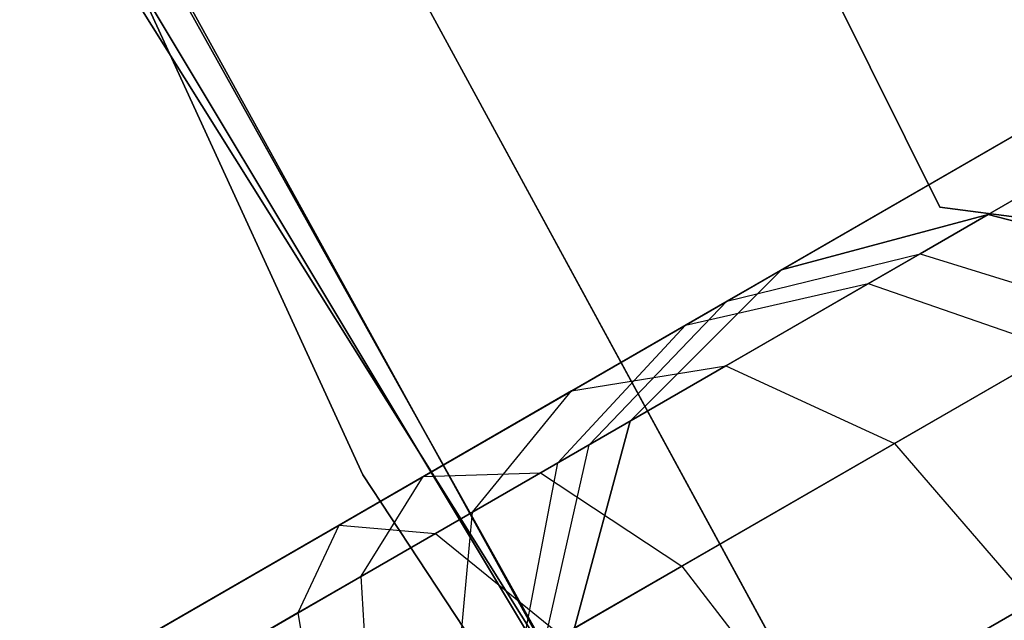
# Model space of a CAD drawing. Extents: x -129 to 129, y -127 to 130.
# Tile 77 of 188: x -55.05 to -52.67, y -29.18 to -27.73. Entities that reach past the tile are written whole.
import ezdxf

# ---------------------------------------------------------------- set-up
doc = ezdxf.new("R2010")
doc.units = 0
doc.header["$LTSCALE"] = 25.4
doc.layers.get('0').update_dxf_attribs({"linetype": 'CONTINUOUS'})

# ---------------------------------------------------------------- blocks, each defined once
blk = doc.blocks.new('NOME_B_PM2_STL')
at = {"color": 0}
for p, q in [((75.9649, -30.063, 343.5779), (72.0113, -21.4335, 343.5779)), ((72.0113, -21.4335, 328.5779), (75.9649, -30.063, 328.5779)), ((72.0113, -21.4335, 328.5779), (75.9649, -30.063, 328.5779)), ((75.9649, -30.063, 343.5779), (72.0113, -21.4335, 343.5779)), ((77.3597, -29.4155, 23.0779), (74.8554, -24.3805, 23.0779)), ((74.8554, -24.3805, 21.0779), (77.3597, -29.4155, 21.0779)), ((74.8554, -24.3805, 21.0779), (77.3597, -29.4155, 21.0779)), ((77.3597, -29.4155, 23.0779), (74.8554, -24.3805, 23.0779)), ((77.3597, -29.4155, 699.0779), (74.8554, -24.3805, 699.0779)), ((74.8554, -24.3805, 697.0779), (77.3597, -29.4155, 697.0779)), ((74.8554, -24.3805, 697.0779), (77.3597, -29.4155, 697.0779)), ((77.3597, -29.4155, 699.0779), (74.8554, -24.3805, 699.0779)), ((77.3597, -29.4155, 335.0779), (74.8554, -24.3805, 335.0779)), ((74.8554, -24.3805, 333.0779), (77.3597, -29.4155, 333.0779)), ((74.8554, -24.3805, 333.0779), (77.3597, -29.4155, 333.0779)), ((77.3597, -29.4155, 335.0779), (74.8554, -24.3805, 335.0779)), ((77.3597, -29.4155, 536.0779), (74.8554, -24.3805, 536.0779)), ((74.8554, -24.3805, 534.0779), (77.3597, -29.4155, 534.0779)), ((74.8554, -24.3805, 534.0779), (77.3597, -29.4155, 534.0779)), ((77.3597, -29.4155, 536.0779), (74.8554, -24.3805, 536.0779)), ((74.0697, -25.1577, 18.9499), (78.5677, -33.4294, 18.9499)), ((78.5677, -33.4294, 17.9499), (74.0697, -25.1577, 17.9499)), ((74.0697, -25.1577, 18.9499), (78.5677, -33.4294, 18.9499)), ((78.5677, -33.4294, 17.9499), (74.0697, -25.1577, 17.9499)), ((78.3511, -34.0128, 540.5779), (73.7666, -25.7012, 540.5779)), ((73.7666, -25.7012, 525.5779), (78.3511, -34.0128, 525.5779)), ((73.7666, -25.7012, 525.5779), (78.3511, -34.0128, 525.5779)), ((78.3511, -34.0128, 540.5779), (73.7666, -25.7012, 540.5779)), ((78.5223, -34.2723, 26.5779), (73.8962, -25.9838, 26.5779)), ((73.8962, -25.9838, 17.0779), (78.5223, -34.2723, 17.0779)), ((73.8962, -25.9838, 17.0779), (78.5223, -34.2723, 17.0779)), ((78.5223, -34.2723, 26.5779), (73.8962, -25.9838, 26.5779)), ((79.6281, -35.8835, 702.0779), (74.743, -27.745, 702.0779)), ((74.743, -27.745, 692.5779), (79.6281, -35.8835, 692.5779)), ((74.743, -27.745, 692.5779), (79.6281, -35.8835, 692.5779)), ((79.6281, -35.8835, 702.0779), (74.743, -27.745, 702.0779)), ((79.5198, -28.099, 524.5779), (36.2185, -53.099, 524.5779)), ((79.5198, -28.099, 524.5779), (36.2185, -53.099, 524.5779)), ((36.2185, -53.099, 344.5779), (79.5198, -28.099, 344.5779)), ((36.2185, -53.099, 344.5779), (79.5198, -28.099, 344.5779)), ((79.5868, -28.215, 525.0779), (36.2855, -53.215, 525.0779)), ((79.5868, -28.215, 525.0779), (36.2855, -53.215, 525.0779)), ((79.5868, -28.215, 524.0779), (36.2855, -53.215, 524.0779)), ((79.5868, -28.215, 524.0779), (36.2855, -53.215, 524.0779)), ((36.2855, -53.215, 344.0779), (79.5868, -28.215, 344.0779)), ((36.2855, -53.215, 344.0779), (79.5868, -28.215, 344.0779)), ((36.2855, -53.215, 345.0779), (79.5868, -28.215, 345.0779)), ((36.2855, -53.215, 345.0779), (79.5868, -28.215, 345.0779)), ((79.7698, -28.532, 525.4439), (36.4685, -53.532, 525.4439)), ((79.7698, -28.532, 525.4439), (36.4685, -53.532, 525.4439)), ((79.7698, -28.532, 523.7119), (36.4685, -53.532, 523.7119)), ((79.7698, -28.532, 523.7119), (36.4685, -53.532, 523.7119)), ((36.4685, -53.532, 343.7118), (79.7698, -28.532, 343.7118)), ((36.4685, -53.532, 343.7118), (79.7698, -28.532, 343.7118)), ((36.4685, -53.532, 345.4439), (79.7698, -28.532, 345.4439)), ((36.4685, -53.532, 345.4439), (79.7698, -28.532, 345.4439)), ((75.3153, -28.7528, 19.0779), (80.3475, -36.7922, 19.0779)), ((80.3475, -36.7922, 20.0779), (75.3153, -28.7528, 20.0779)), ((75.3153, -28.7528, 19.0779), (80.3475, -36.7922, 19.0779)), ((80.3475, -36.7922, 20.0779), (75.3153, -28.7528, 20.0779)), ((80.0198, -28.965, 523.5779), (36.7185, -53.965, 523.5779)), ((80.0198, -28.965, 525.5779), (36.7185, -53.965, 525.5779)), ((80.0198, -28.965, 525.5779), (36.7185, -53.965, 525.5779)), ((80.0198, -28.965, 523.5779), (36.7185, -53.965, 523.5779)), ((36.7185, -53.965, 345.5779), (80.0198, -28.965, 345.5779)), ((36.7185, -53.965, 343.5779), (80.0198, -28.965, 343.5779)), ((36.7185, -53.965, 343.5779), (80.0198, -28.965, 343.5779)), ((36.7185, -53.965, 345.5779), (80.0198, -28.965, 345.5779)), ((77.4769, -29.4331, 699.0779), (76.9769, -29.5671, 699.0779)), ((76.9769, -29.5671, 534.0779), (77.4769, -29.4331, 534.0779)), ((77.4769, -29.4331, 699.0779), (76.9769, -29.5671, 699.0779)), ((77.4769, -29.4331, 693.5779), (76.9769, -29.5671, 693.5779)), ((77.4769, -29.4331, 693.5779), (76.9769, -29.5671, 693.5779)), ((77.4769, -29.4331, 539.5779), (76.9769, -29.5671, 539.5779)), ((77.4769, -29.4331, 539.5779), (76.9769, -29.5671, 539.5779)), ((76.9769, -29.5671, 534.0779), (77.4769, -29.4331, 534.0779)), ((77.4769, -29.4331, 335.0779), (76.9769, -29.5671, 335.0779)), ((76.9769, -29.5671, 21.0779), (77.4769, -29.4331, 21.0779)), ((77.4769, -29.4331, 335.0779), (76.9769, -29.5671, 335.0779)), ((77.4769, -29.4331, 329.5779), (76.9769, -29.5671, 329.5779)), ((77.4769, -29.4331, 329.5779), (76.9769, -29.5671, 329.5779)), ((77.4769, -29.4331, 25.5779), (76.9769, -29.5671, 25.5779)), ((77.4769, -29.4331, 25.5779), (76.9769, -29.5671, 25.5779)), ((76.9769, -29.5671, 21.0779), (77.4769, -29.4331, 21.0779)), ((77.1868, -29.6006, 26.8279), (77.4769, -29.4331, 25.5779)), ((77.1868, -29.6006, 26.8279), (77.4769, -29.4331, 25.5779)), ((77.4769, -29.4331, 693.5779), (77.3121, -29.5283, 692.6212)), ((77.4769, -29.4331, 693.5779), (77.3121, -29.5283, 692.6212)), ((77.3121, -29.5283, 540.5345), (77.4769, -29.4331, 539.5779)), ((77.3121, -29.5283, 540.5345), (77.4769, -29.4331, 539.5779)), ((77.4769, -29.4331, 329.5779), (77.3121, -29.5283, 328.6212)), ((77.4769, -29.4331, 329.5779), (77.3121, -29.5283, 328.6212)), ((77.8107, -29.4745, 23.0779), (77.3597, -29.4155, 23.0779)), ((77.3597, -29.4155, 23.0779), (77.3597, -29.4155, 21.0779)), ((77.3597, -29.4155, 21.0779), (77.8107, -29.4745, 21.0779)), ((77.3597, -29.4155, 23.0779), (77.3597, -29.4155, 21.0779)), ((77.3597, -29.4155, 21.0779), (77.8107, -29.4745, 21.0779)), ((77.8107, -29.4745, 23.0779), (77.3597, -29.4155, 23.0779)), ((77.8107, -29.4745, 699.0779), (77.3597, -29.4155, 699.0779)), ((77.3597, -29.4155, 699.0779), (77.3597, -29.4155, 697.0779)), ((77.3597, -29.4155, 697.0779), (77.8107, -29.4745, 697.0779)), ((77.3597, -29.4155, 699.0779), (77.3597, -29.4155, 697.0779)), ((77.3597, -29.4155, 697.0779), (77.8107, -29.4745, 697.0779)), ((77.8107, -29.4745, 699.0779), (77.3597, -29.4155, 699.0779)), ((77.8107, -29.4745, 335.0779), (77.3597, -29.4155, 335.0779)), ((77.3597, -29.4155, 335.0779), (77.3597, -29.4155, 333.0779)), ((77.3597, -29.4155, 333.0779), (77.8107, -29.4745, 333.0779)), ((77.3597, -29.4155, 335.0779), (77.3597, -29.4155, 333.0779)), ((77.3597, -29.4155, 333.0779), (77.8107, -29.4745, 333.0779)), ((77.8107, -29.4745, 335.0779), (77.3597, -29.4155, 335.0779)), ((77.8107, -29.4745, 536.0779), (77.3597, -29.4155, 536.0779)), ((77.3597, -29.4155, 536.0779), (77.3597, -29.4155, 534.0779)), ((77.3597, -29.4155, 534.0779), (77.8107, -29.4745, 534.0779)), ((77.3597, -29.4155, 536.0779), (77.3597, -29.4155, 534.0779)), ((77.3597, -29.4155, 534.0779), (77.8107, -29.4745, 534.0779)), ((77.8107, -29.4745, 536.0779), (77.3597, -29.4155, 536.0779)), ((77.9769, -29.5671, 699.0779), (77.4769, -29.4331, 699.0779)), ((77.4769, -29.4331, 534.0779), (77.9769, -29.5671, 534.0779)), ((77.4769, -29.4331, 699.0779), (77.4769, -29.4331, 693.5779)), ((77.9769, -29.5671, 699.0779), (77.4769, -29.4331, 699.0779)), ((77.9769, -29.5671, 693.5779), (77.4769, -29.4331, 693.5779)), ((77.4769, -29.4331, 699.0779), (77.4769, -29.4331, 693.5779)), ((77.9769, -29.5671, 693.5779), (77.4769, -29.4331, 693.5779)), ((77.9769, -29.5671, 539.5779), (77.4769, -29.4331, 539.5779)), ((77.4769, -29.4331, 539.5779), (77.4769, -29.4331, 534.0779)), ((77.9769, -29.5671, 539.5779), (77.4769, -29.4331, 539.5779)), ((77.4769, -29.4331, 534.0779), (77.9769, -29.5671, 534.0779)), ((77.4769, -29.4331, 539.5779), (77.4769, -29.4331, 534.0779)), ((77.9769, -29.5671, 335.0779), (77.4769, -29.4331, 335.0779)), ((77.4769, -29.4331, 21.0779), (77.9769, -29.5671, 21.0779)), ((77.4769, -29.4331, 335.0779), (77.4769, -29.4331, 329.5779)), ((77.9769, -29.5671, 335.0779), (77.4769, -29.4331, 335.0779)), ((77.9769, -29.5671, 329.5779), (77.4769, -29.4331, 329.5779)), ((77.4769, -29.4331, 335.0779), (77.4769, -29.4331, 329.5779)), ((77.9769, -29.5671, 329.5779), (77.4769, -29.4331, 329.5779)), ((77.9769, -29.5671, 25.5779), (77.4769, -29.4331, 25.5779)), ((77.4769, -29.4331, 25.5779), (77.4769, -29.4331, 21.0779)), ((77.9769, -29.5671, 25.5779), (77.4769, -29.4331, 25.5779)), ((77.4769, -29.4331, 21.0779), (77.9769, -29.5671, 21.0779)), ((77.4769, -29.4331, 25.5779), (77.4769, -29.4331, 21.0779)), ((77.3121, -29.5283, 692.6212), (76.8428, -29.7993, 691.8101)), ((77.3121, -29.5283, 692.6212), (76.8428, -29.7993, 691.8101)), ((76.8428, -29.7993, 541.3456), (77.3121, -29.5283, 540.5345)), ((76.8428, -29.7993, 541.3456), (77.3121, -29.5283, 540.5345)), ((77.3121, -29.5283, 328.6212), (76.8428, -29.7993, 327.8101)), ((77.3121, -29.5283, 328.6212), (76.8428, -29.7993, 327.8101)), ((76.8451, -29.6432, 692.8125), (77.3121, -29.5283, 692.6212)), ((76.8451, -29.6432, 692.8125), (77.3121, -29.5283, 692.6212)), ((76.8451, -29.6432, 540.3432), (77.3121, -29.5283, 540.5345)), ((76.8451, -29.6432, 540.3432), (77.3121, -29.5283, 540.5345)), ((76.8451, -29.6432, 328.8125), (77.3121, -29.5283, 328.6212)), ((76.8451, -29.6432, 328.8125), (77.3121, -29.5283, 328.6212)), ((77.3121, -29.5283, 692.6212), (77.788, -29.6762, 692.4811)), ((77.3121, -29.5283, 692.6212), (77.788, -29.6762, 692.4811)), ((77.3121, -29.5283, 540.5345), (77.788, -29.6762, 540.6746)), ((77.3121, -29.5283, 540.5345), (77.788, -29.6762, 540.6746)), ((77.3121, -29.5283, 328.6212), (77.788, -29.6762, 328.4811)), ((77.3121, -29.5283, 328.6212), (77.788, -29.6762, 328.4811)), ((76.9769, -29.5671, 699.0779), (76.6109, -29.9331, 699.0779)), ((76.6109, -29.9331, 534.0779), (76.9769, -29.5671, 534.0779)), ((76.9769, -29.5671, 699.0779), (76.6109, -29.9331, 699.0779)), ((76.9769, -29.5671, 693.5779), (76.6109, -29.9331, 693.5779)), ((76.9769, -29.5671, 693.5779), (76.6109, -29.9331, 693.5779)), ((76.9769, -29.5671, 539.5779), (76.6109, -29.9331, 539.5779)), ((76.9769, -29.5671, 539.5779), (76.6109, -29.9331, 539.5779)), ((76.6109, -29.9331, 534.0779), (76.9769, -29.5671, 534.0779)), ((76.9769, -29.5671, 335.0779), (76.6109, -29.9331, 335.0779)), ((76.6109, -29.9331, 21.0779), (76.9769, -29.5671, 21.0779)), ((76.9769, -29.5671, 335.0779), (76.6109, -29.9331, 335.0779)), ((76.9769, -29.5671, 329.5779), (76.6109, -29.9331, 329.5779)), ((76.9769, -29.5671, 329.5779), (76.6109, -29.9331, 329.5779)), ((76.9769, -29.5671, 25.5779), (76.6109, -29.9331, 25.5779)), ((76.9769, -29.5671, 25.5779), (76.6109, -29.9331, 25.5779)), ((76.6109, -29.9331, 21.0779), (76.9769, -29.5671, 21.0779)), ((76.7448, -29.7011, 26.5779), (76.9769, -29.5671, 25.5779)), ((76.7448, -29.7011, 26.5779), (76.9769, -29.5671, 25.5779)), ((76.9769, -29.5671, 693.5779), (76.8451, -29.6432, 692.8125)), ((76.9769, -29.5671, 693.5779), (76.8451, -29.6432, 692.8125)), ((76.8451, -29.6432, 540.3432), (76.9769, -29.5671, 539.5779)), ((76.8451, -29.6432, 540.3432), (76.9769, -29.5671, 539.5779)), ((76.9769, -29.5671, 329.5779), (76.8451, -29.6432, 328.8125)), ((76.9769, -29.5671, 329.5779), (76.8451, -29.6432, 328.8125)), ((76.9769, -29.5671, 699.0779), (76.9769, -29.5671, 693.5779)), ((76.9769, -29.5671, 699.0779), (76.9769, -29.5671, 693.5779)), ((76.9769, -29.5671, 539.5779), (76.9769, -29.5671, 534.0779)), ((76.9769, -29.5671, 539.5779), (76.9769, -29.5671, 534.0779)), ((76.9769, -29.5671, 335.0779), (76.9769, -29.5671, 329.5779)), ((76.9769, -29.5671, 335.0779), (76.9769, -29.5671, 329.5779)), ((76.9769, -29.5671, 25.5779), (76.9769, -29.5671, 21.0779)), ((76.9769, -29.5671, 25.5779), (76.9769, -29.5671, 21.0779)), ((76.3944, -30.0581, 27.7429), (77.1868, -29.6006, 26.8279)), ((76.3944, -30.0581, 27.7429), (77.1868, -29.6006, 26.8279)), ((76.7448, -29.7011, 26.5779), (77.1868, -29.6006, 26.8279)), ((76.7448, -29.7011, 26.5779), (77.1868, -29.6006, 26.8279)), ((77.1868, -29.6006, 26.8279), (77.6444, -29.7591, 27.0109)), ((77.1868, -29.6006, 26.8279), (77.6444, -29.7591, 27.0109)), ((76.8451, -29.6432, 692.8125), (76.4696, -29.86, 692.1636)), ((76.8451, -29.6432, 692.8125), (76.4696, -29.86, 692.1636)), ((76.4696, -29.86, 540.9921), (76.8451, -29.6432, 540.3432)), ((76.4696, -29.86, 540.9921), (76.8451, -29.6432, 540.3432)), ((76.8451, -29.6432, 328.8125), (76.4696, -29.86, 328.1636)), ((76.8451, -29.6432, 328.8125), (76.4696, -29.86, 328.1636)), ((76.512, -29.9902, 693.0038), (76.8451, -29.6432, 692.8125)), ((76.512, -29.9902, 693.0038), (76.8451, -29.6432, 692.8125)), ((76.512, -29.9902, 540.1519), (76.8451, -29.6432, 540.3432)), ((76.512, -29.9902, 540.1519), (76.8451, -29.6432, 540.3432)), ((76.512, -29.9902, 329.0038), (76.8451, -29.6432, 328.8125)), ((76.512, -29.9902, 329.0038), (76.8451, -29.6432, 328.8125)), ((77.788, -29.6762, 692.4811), (77.2499, -29.9868, 691.5513)), ((77.788, -29.6762, 692.4811), (77.2499, -29.9868, 691.5513)), ((77.2499, -29.9868, 541.6044), (77.788, -29.6762, 540.6746)), ((77.2499, -29.9868, 541.6044), (77.788, -29.6762, 540.6746)), ((77.788, -29.6762, 328.4811), (77.2499, -29.9868, 327.5513)), ((77.788, -29.6762, 328.4811), (77.2499, -29.9868, 327.5513)), ((76.1109, -30.0671, 27.3099), (76.7448, -29.7011, 26.5779)), ((76.1109, -30.0671, 27.3099), (76.7448, -29.7011, 26.5779)), ((76.4368, -30.0336, 26.3279), (76.7448, -29.7011, 26.5779)), ((76.4368, -30.0336, 26.3279), (76.7448, -29.7011, 26.5779)), ((76.7359, -30.2836, 28.0599), (77.6444, -29.7591, 27.0109)), ((76.7359, -30.2836, 28.0599), (77.6444, -29.7591, 27.0109)), ((76.8428, -29.7993, 691.8101), (76.1404, -30.2048, 691.2682)), ((76.8428, -29.7993, 691.8101), (76.1404, -30.2048, 691.2682)), ((76.1404, -30.2048, 541.8876), (76.8428, -29.7993, 541.3456)), ((76.1404, -30.2048, 541.8876), (76.8428, -29.7993, 541.3456)), ((76.8428, -29.7993, 327.8101), (76.1404, -30.2048, 327.2682)), ((76.8428, -29.7993, 327.8101), (76.1404, -30.2048, 327.2682)), ((76.4696, -29.86, 692.1636), (76.8428, -29.7993, 691.8101)), ((76.4696, -29.86, 692.1636), (76.8428, -29.7993, 691.8101)), ((76.4696, -29.86, 540.9921), (76.8428, -29.7993, 541.3456)), ((76.4696, -29.86, 540.9921), (76.8428, -29.7993, 541.3456)), ((76.4696, -29.86, 328.1636), (76.8428, -29.7993, 327.8101)), ((76.4696, -29.86, 328.1636), (76.8428, -29.7993, 327.8101)), ((76.8428, -29.7993, 691.8101), (77.2499, -29.9868, 691.5513)), ((76.8428, -29.7993, 691.8101), (77.2499, -29.9868, 691.5513)), ((76.8428, -29.7993, 541.3456), (77.2499, -29.9868, 541.6044)), ((76.8428, -29.7993, 541.3456), (77.2499, -29.9868, 541.6044)), ((76.8428, -29.7993, 327.8101), (77.2499, -29.9868, 327.5513)), ((76.8428, -29.7993, 327.8101), (77.2499, -29.9868, 327.5513)), ((76.4696, -29.86, 692.1636), (75.9077, -30.1844, 691.7301)), ((76.4696, -29.86, 692.1636), (75.9077, -30.1844, 691.7301)), ((75.9077, -30.1844, 541.4256), (76.4696, -29.86, 540.9921)), ((75.9077, -30.1844, 541.4256), (76.4696, -29.86, 540.9921)), ((76.4696, -29.86, 328.1636), (75.9077, -30.1844, 327.7301)), ((76.4696, -29.86, 328.1636), (75.9077, -30.1844, 327.7301)), ((76.2304, -30.1528, 692.5172), (76.4696, -29.86, 692.1636)), ((76.2304, -30.1528, 692.5172), (76.4696, -29.86, 692.1636)), ((76.2304, -30.1528, 540.6385), (76.4696, -29.86, 540.9921)), ((76.2304, -30.1528, 540.6385), (76.4696, -29.86, 540.9921)), ((76.2304, -30.1528, 328.5172), (76.4696, -29.86, 328.1636)), ((76.2304, -30.1528, 328.5172), (76.4696, -29.86, 328.1636)), ((76.4368, -30.0336, 26.3279), (76.6109, -29.9331, 25.5779)), ((76.4368, -30.0336, 26.3279), (76.6109, -29.9331, 25.5779)), ((76.6109, -29.9331, 699.0779), (76.4769, -30.4331, 699.0779)), ((76.4769, -30.4331, 534.0779), (76.6109, -29.9331, 534.0779)), ((76.6109, -29.9331, 699.0779), (76.4769, -30.4331, 699.0779)), ((76.6109, -29.9331, 693.5779), (76.4769, -30.4331, 693.5779)), ((76.6109, -29.9331, 693.5779), (76.4769, -30.4331, 693.5779)), ((76.6109, -29.9331, 539.5779), (76.4769, -30.4331, 539.5779)), ((76.6109, -29.9331, 539.5779), (76.4769, -30.4331, 539.5779)), ((76.4769, -30.4331, 534.0779), (76.6109, -29.9331, 534.0779)), ((76.6109, -29.9331, 335.0779), (76.4769, -30.4331, 335.0779)), ((76.4769, -30.4331, 21.0779), (76.6109, -29.9331, 21.0779)), ((76.6109, -29.9331, 335.0779), (76.4769, -30.4331, 335.0779)), ((76.6109, -29.9331, 329.5779), (76.4769, -30.4331, 329.5779)), ((76.6109, -29.9331, 329.5779), (76.4769, -30.4331, 329.5779)), ((76.6109, -29.9331, 25.5779), (76.4769, -30.4331, 25.5779)), ((76.6109, -29.9331, 25.5779), (76.4769, -30.4331, 25.5779)), ((76.4769, -30.4331, 21.0779), (76.6109, -29.9331, 21.0779)), ((76.6109, -29.9331, 693.5779), (76.512, -29.9902, 693.0038)), ((76.6109, -29.9331, 693.5779), (76.512, -29.9902, 693.0038)), ((76.512, -29.9902, 540.1519), (76.6109, -29.9331, 539.5779)), ((76.512, -29.9902, 540.1519), (76.6109, -29.9331, 539.5779)), ((76.6109, -29.9331, 329.5779), (76.512, -29.9902, 329.0038)), ((76.6109, -29.9331, 329.5779), (76.512, -29.9902, 329.0038)), ((76.6109, -29.9331, 699.0779), (76.6109, -29.9331, 693.5779)), ((76.6109, -29.9331, 699.0779), (76.6109, -29.9331, 693.5779)), ((76.6109, -29.9331, 539.5779), (76.6109, -29.9331, 534.0779)), ((76.6109, -29.9331, 539.5779), (76.6109, -29.9331, 534.0779)), ((76.6109, -29.9331, 335.0779), (76.6109, -29.9331, 329.5779)), ((76.6109, -29.9331, 335.0779), (76.6109, -29.9331, 329.5779)), ((76.6109, -29.9331, 25.5779), (76.6109, -29.9331, 21.0779)), ((76.6109, -29.9331, 25.5779), (76.6109, -29.9331, 21.0779)), ((76.512, -29.9902, 693.0038), (76.2304, -30.1528, 692.5172)), ((76.512, -29.9902, 693.0038), (76.2304, -30.1528, 692.5172)), ((76.2304, -30.1528, 540.6385), (76.512, -29.9902, 540.1519)), ((76.2304, -30.1528, 540.6385), (76.512, -29.9902, 540.1519)), ((76.512, -29.9902, 329.0038), (76.2304, -30.1528, 328.5172)), ((76.512, -29.9902, 329.0038), (76.2304, -30.1528, 328.5172)), ((76.4021, -30.4763, 693.1439), (76.512, -29.9902, 693.0038)), ((76.4021, -30.4763, 693.1439), (76.512, -29.9902, 693.0038)), ((76.4021, -30.4763, 540.0118), (76.512, -29.9902, 540.1519)), ((76.4021, -30.4763, 540.0118), (76.512, -29.9902, 540.1519)), ((76.4021, -30.4763, 329.1439), (76.512, -29.9902, 329.0038)), ((76.4021, -30.4763, 329.1439), (76.512, -29.9902, 329.0038)), ((77.2499, -29.9868, 691.5513), (76.4447, -30.4517, 690.93)), ((77.2499, -29.9868, 691.5513), (76.4447, -30.4517, 690.93)), ((76.4447, -30.4517, 542.2257), (77.2499, -29.9868, 541.6044)), ((76.4447, -30.4517, 542.2257), (77.2499, -29.9868, 541.6044)), ((77.2499, -29.9868, 327.5513), (76.4447, -30.4517, 326.93)), ((77.2499, -29.9868, 327.5513), (76.4447, -30.4517, 326.93)), ((77.2499, -29.9868, 691.5513), (77.582, -30.3725, 691.4565)), ((77.2499, -29.9868, 691.5513), (77.582, -30.3725, 691.4565)), ((77.2499, -29.9868, 541.6044), (77.582, -30.3725, 541.6992)), ((77.2499, -29.9868, 541.6044), (77.582, -30.3725, 541.6992)), ((77.2499, -29.9868, 327.5513), (77.582, -30.3725, 327.4565)), ((77.2499, -29.9868, 327.5513), (77.582, -30.3725, 327.4565)), ((75.9613, -30.3081, 26.8769), (76.4368, -30.0336, 26.3279)), ((75.9613, -30.3081, 26.8769), (76.4368, -30.0336, 26.3279)), ((76.3453, -30.5091, 26.1448), (76.4368, -30.0336, 26.3279)), ((76.3453, -30.5091, 26.1448), (76.4368, -30.0336, 26.3279)), ((75.2448, -30.5671, 27.5779), (76.1109, -30.0671, 27.3099)), ((75.2448, -30.5671, 27.5779), (76.1109, -30.0671, 27.3099)), ((75.3118, -30.6831, 28.0779), (76.3944, -30.0581, 27.7429)), ((75.3118, -30.6831, 28.0779), (76.3944, -30.0581, 27.7429)), ((75.9613, -30.3081, 26.8769), (76.1109, -30.0671, 27.3099)), ((75.9613, -30.3081, 26.8769), (76.1109, -30.0671, 27.3099)), ((81.1895, -37.9879, 343.5779), (75.9649, -30.063, 343.5779)), ((75.9649, -30.063, 328.5779), (81.1895, -37.9879, 328.5779)), ((75.9649, -30.063, 328.5779), (81.1895, -37.9879, 328.5779)), ((75.9649, -30.063, 328.5779), (75.9649, -30.063, 343.5779)), ((81.1895, -37.9879, 343.5779), (75.9649, -30.063, 343.5779)), ((75.9649, -30.063, 328.5779), (75.9649, -30.063, 343.5779)), ((76.1109, -30.0671, 27.3099), (76.3944, -30.0581, 27.7429)), ((76.1109, -30.0671, 27.3099), (76.3944, -30.0581, 27.7429)), ((76.3944, -30.0581, 27.7429), (76.7359, -30.2836, 28.0599)), ((76.3944, -30.0581, 27.7429), (76.7359, -30.2836, 28.0599)), ((77.0439, -30.6831, 28.1759), (77.9948, -30.1341, 27.0779)), ((77.0439, -30.6831, 28.1759), (77.9948, -30.1341, 27.0779)), ((76.2304, -30.1528, 692.5172), (75.809, -30.3961, 692.192)), ((76.2304, -30.1528, 692.5172), (75.809, -30.3961, 692.192)), ((75.809, -30.3961, 540.9637), (76.2304, -30.1528, 540.6385)), ((75.809, -30.3961, 540.9637), (76.2304, -30.1528, 540.6385)), ((76.2304, -30.1528, 328.5172), (75.809, -30.3961, 328.192)), ((76.2304, -30.1528, 328.5172), (75.809, -30.3961, 328.192)), ((76.1893, -30.5992, 692.776), (76.2304, -30.1528, 692.5172)), ((76.1893, -30.5992, 692.776), (76.2304, -30.1528, 692.5172)), ((76.1893, -30.5992, 540.3797), (76.2304, -30.1528, 540.6385)), ((76.1893, -30.5992, 540.3797), (76.2304, -30.1528, 540.6385)), ((76.1893, -30.5992, 328.776), (76.2304, -30.1528, 328.5172)), ((76.1893, -30.5992, 328.776), (76.2304, -30.1528, 328.5172)), ((75.9077, -30.1844, 691.7301), (75.2448, -30.5671, 691.5779)), ((75.9077, -30.1844, 691.7301), (75.2448, -30.5671, 691.5779)), ((75.2448, -30.5671, 541.5779), (75.9077, -30.1844, 541.4256)), ((75.2448, -30.5671, 541.5779), (75.9077, -30.1844, 541.4256)), ((75.9077, -30.1844, 327.7301), (75.2448, -30.5671, 327.5779)), ((75.9077, -30.1844, 327.7301), (75.2448, -30.5671, 327.5779)), ((75.809, -30.3961, 692.192), (75.9077, -30.1844, 691.7301)), ((75.809, -30.3961, 692.192), (75.9077, -30.1844, 691.7301)), ((75.809, -30.3961, 540.9637), (75.9077, -30.1844, 541.4256)), ((75.809, -30.3961, 540.9637), (75.9077, -30.1844, 541.4256)), ((75.809, -30.3961, 328.192), (75.9077, -30.1844, 327.7301)), ((75.809, -30.3961, 328.192), (75.9077, -30.1844, 327.7301)), ((75.9077, -30.1844, 691.7301), (76.1404, -30.2048, 691.2682)), ((75.9077, -30.1844, 691.7301), (76.1404, -30.2048, 691.2682)), ((75.9077, -30.1844, 541.4256), (76.1404, -30.2048, 541.8876)), ((75.9077, -30.1844, 541.4256), (76.1404, -30.2048, 541.8876)), ((75.9077, -30.1844, 327.7301), (76.1404, -30.2048, 327.2682)), ((75.9077, -30.1844, 327.7301), (76.1404, -30.2048, 327.2682)), ((76.1404, -30.2048, 691.2682), (75.3118, -30.6831, 691.0779)), ((76.1404, -30.2048, 691.2682), (75.3118, -30.6831, 691.0779)), ((75.3118, -30.6831, 542.0779), (76.1404, -30.2048, 541.8876)), ((75.3118, -30.6831, 542.0779), (76.1404, -30.2048, 541.8876)), ((76.1404, -30.2048, 327.2682), (75.3118, -30.6831, 327.0779)), ((76.1404, -30.2048, 327.2682), (75.3118, -30.6831, 327.0779)), ((76.1404, -30.2048, 691.2682), (76.4447, -30.4517, 690.93)), ((76.1404, -30.2048, 691.2682), (76.4447, -30.4517, 690.93)), ((76.1404, -30.2048, 541.8876), (76.4447, -30.4517, 542.2257)), ((76.1404, -30.2048, 541.8876), (76.4447, -30.4517, 542.2257)), ((76.1404, -30.2048, 327.2682), (76.4447, -30.4517, 326.93)), ((76.1404, -30.2048, 327.2682), (76.4447, -30.4517, 326.93)), ((75.4948, -31.0001, 28.4439), (76.7359, -30.2836, 28.0599)), ((75.4948, -31.0001, 28.4439), (76.7359, -30.2836, 28.0599)), ((76.7359, -30.2836, 28.0599), (77.0439, -30.6831, 28.1759)), ((76.7359, -30.2836, 28.0599), (77.0439, -30.6831, 28.1759)), ((75.3118, -30.6831, 27.0779), (75.9613, -30.3081, 26.8769)), ((75.3118, -30.6831, 27.0779), (75.9613, -30.3081, 26.8769)), ((75.9859, -30.7166, 26.5599), (75.9613, -30.3081, 26.8769)), ((75.9859, -30.7166, 26.5599), (75.9613, -30.3081, 26.8769)), ((77.582, -30.3725, 691.4565), (76.7391, -30.8591, 690.8062)), ((77.582, -30.3725, 691.4565), (76.7391, -30.8591, 690.8062)), ((76.7391, -30.8591, 542.3495), (77.582, -30.3725, 541.6992)), ((76.7391, -30.8591, 542.3495), (77.582, -30.3725, 541.6992)), ((77.582, -30.3725, 327.4565), (76.7391, -30.8591, 326.8062)), ((77.582, -30.3725, 327.4565), (76.7391, -30.8591, 326.8062)), ((75.809, -30.3961, 692.192), (75.3118, -30.6831, 692.0779)), ((75.809, -30.3961, 692.192), (75.3118, -30.6831, 692.0779)), ((75.3118, -30.6831, 541.0779), (75.809, -30.3961, 540.9637)), ((75.3118, -30.6831, 541.0779), (75.809, -30.3961, 540.9637)), ((75.809, -30.3961, 328.192), (75.3118, -30.6831, 328.0779)), ((75.809, -30.3961, 328.192), (75.3118, -30.6831, 328.0779)), ((75.8707, -30.7832, 692.5302), (75.809, -30.3961, 692.192)), ((75.8707, -30.7832, 692.5302), (75.809, -30.3961, 692.192)), ((75.8707, -30.7832, 540.6255), (75.809, -30.3961, 540.9637)), ((75.8707, -30.7832, 540.6255), (75.809, -30.3961, 540.9637)), ((75.8707, -30.7832, 328.5302), (75.809, -30.3961, 328.192)), ((75.8707, -30.7832, 328.5302), (75.809, -30.3961, 328.192))]:
    blk.add_line(p, q, dxfattribs=at)

msp = doc.modelspace()

# ---------------------------------------------------------------- block references
at = {"color": 253}
msp.add_blockref('NOME_B_PM2_STL', (-130.1886, 1.2338, -1724.8619), dxfattribs=at)

doc.saveas('drawing.dxf')
